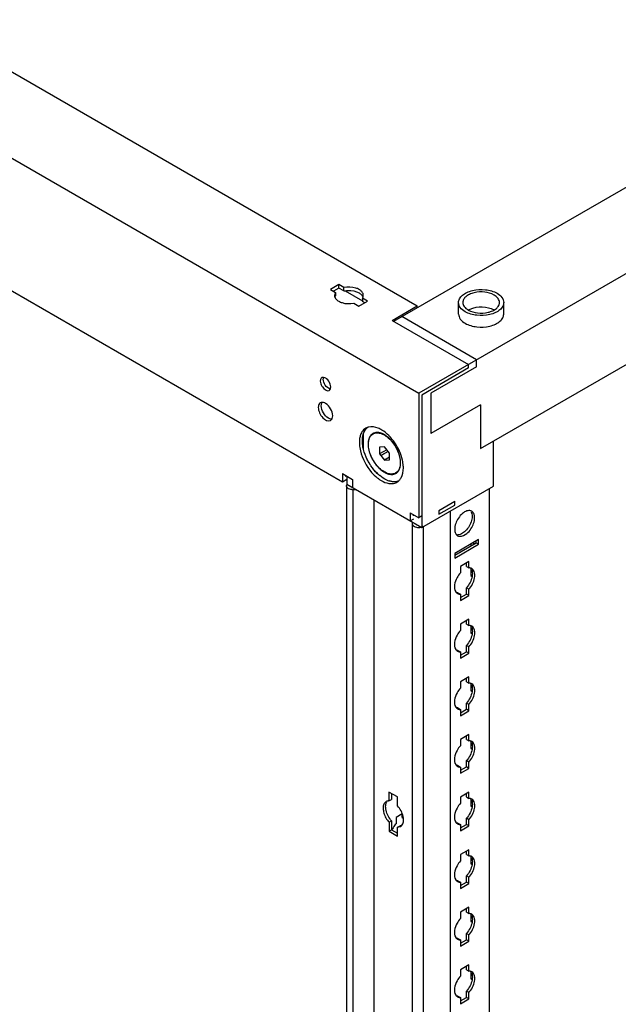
# Model space of a CAD drawing. Header units: millimetres. Extents: x 474 to 1323, y 193 to 2316.
# Tile 20 of 26: x 899 to 1111, y 1610 to 1959. Entities that reach past the tile are written whole.
import ezdxf

# ---------------------------------------------------------------- set-up
doc = ezdxf.new("R2010")
doc.units = ezdxf.units.MM
doc.header["$LTSCALE"] = 163.170487
doc.layers.get('0').update_dxf_attribs({"linetype": 'CONTINUOUS'})
doc.layers.add('INTFCLR_86634', color=7, linetype='CONTINUOUS')
doc.layers.add('INTFCLR_97805', color=7, linetype='CONTINUOUS')

msp = doc.modelspace()

# ---------------------------------------------------------------- linework, layer by layer
at = {"color": 7}
for p, q in [((474.44, 2152.8), (1040.13, 1826.2)), ((528.01, 2152.49), (1039.6, 1857.13)), ((475.51, 2105.23), (1013.09, 1794.87)), ((1031.29, 1851.72), (1278.78, 1994.6)), ((1322.97, 1989.5), (1040.13, 1826.2)), ((1062.05, 1806.61), (1301.05, 1944.59)), ((1011.84, 1864.7), (1008.8, 1862.95)), ((1011.84, 1863.48), (1009.86, 1862.33)), ((1011.84, 1863.48), (1011.84, 1864.7)), ((1013.63, 1863.67), (1011.84, 1864.7)), ((1013.63, 1862.45), (1011.84, 1863.48)), ((1013.63, 1862.45), (1013.63, 1863.67)), ((1008.8, 1862.95), (1010.59, 1861.91)), ((1010.59, 1861.91), (1010.28, 1860.9)), ((1010.59, 1861.91), (1010.59, 1860.69)), ((1014.1, 1862.46), (1020.17, 1858.95)), ((1020.17, 1859.89), (1020.17, 1858.67)), ((1021.96, 1858.86), (1020.17, 1859.89)), ((1017.13, 1858.14), (1018.92, 1857.11)), ((1018.92, 1857.11), (1021.96, 1858.86)), ((1020.9, 1858.25), (1020.17, 1858.67)), ((1030.76, 1852.02), (1039.6, 1857.13)), ((1039.6, 1856.52), (1039.6, 1857.13)), ((1054.23, 1854.27), (1054.23, 1858.35)), ((1070.23, 1854.27), (1070.23, 1858.35)), ((1060.64, 1838.04), (1034.12, 1853.35)), ((1030.76, 1852.02), (1057.81, 1836.41)), ((1057.81, 1835.19), (1041.19, 1825.59)), ((1060.64, 1835.59), (1044.38, 1826.2)), ((1057.81, 1835.19), (1057.81, 1836.41)), ((1060.64, 1835.59), (1060.64, 1838.04)), ((1040.13, 1826.2), (1040.13, 1782.11)), ((1041.19, 1825.59), (1041.19, 1778.64)), ((1044.38, 1826.2), (1044.38, 1811.91)), ((1062.05, 1822.12), (1044.38, 1811.91)), ((1062.05, 1822.12), (1062.05, 1806.61)), ((1020.56, 1806.27), (1020.56, 1811.99)), ((1024.29, 1812), (1023.93, 1811.8)), ((1027.93, 1807.24), (1026.16, 1807.08)), ((1029.71, 1805.03), (1027.93, 1807.24)), ((1066.65, 1793.34), (1066.65, 1809.26)), ((1026.16, 1807.08), (1026.16, 1804.71)), ((1028.76, 1806.21), (1026.16, 1804.71)), ((1026.16, 1804.71), (1027.93, 1802.51)), ((1029.71, 1802.66), (1029.71, 1805.03)), ((1029.71, 1803.53), (1027.93, 1802.51)), ((1027.93, 1802.51), (1029.71, 1802.66)), ((1013.09, 1797.73), (1013.09, 1794.87)), ((1013.09, 1797.73), (1016.62, 1795.69)), ((1014.15, 1797.12), (1014.15, 1796.71)), ((1014.5, 1796.91), (1014.15, 1796.71)), ((1014.68, 1796.81), (1014.68, 1793.95)), ((1032.29, 1798.15), (1031.93, 1797.94)), ((1013.09, 1794.87), (1014.68, 1795.79)), ((1014.55, 1793.34), (1014.55, 285.26)), ((1014.68, 1793.95), (1041.19, 1778.64)), ((1016.62, 1795.69), (1016.62, 1792.83)), ((1041.19, 1778.64), (1066.65, 1793.34)), ((1016.8, 1792.04), (1016.8, 283.96)), ((1017.99, 1792.04), (1016.8, 1792.04)), ((1065.23, 286.08), (1065.23, 1792.52)), ((1024.35, 283.96), (1024.35, 1788.37)), ((1052.86, 1787.83), (1047.2, 1784.56)), ((1047.2, 1783.34), (1052.86, 1786.6)), ((1052.68, 1787.93), (1052.86, 1787.83)), ((1052.86, 1786.6), (1052.86, 1787.83)), ((1037.13, 1783.85), (1037.13, 1780.99)), ((1037.13, 1783.85), (1040.13, 1782.11)), ((1038.19, 1783.24), (1038.19, 1782.83)), ((1047.2, 1784.56), (1047.2, 1783.34)), ((1051.34, 276.42), (1051.34, 1784.5)), ((1037.13, 1780.99), (1038.36, 1781.7)), ((1037.88, 271.79), (1037.88, 1780.55)), ((1041.19, 1782.72), (1040.13, 1782.11)), ((1041.72, 1778.95), (1041.72, 270.87)), ((1061.35, 1774.36), (1052.86, 1769.46)), ((1052.86, 1768.84), (1060.46, 1773.23)), ((1052.86, 1767.82), (1061.35, 1772.72)), ((1058.59, 1772.76), (1058.59, 1772.15)), ((1059.47, 1773.07), (1059.47, 1772.66)), ((1059.83, 1772.87), (1059.47, 1773.07)), ((1060.46, 1773.23), (1060.46, 1773.85)), ((1060.46, 1773.23), (1061.35, 1772.72)), ((1061.35, 1772.72), (1061.35, 1774.36)), ((1052.86, 1769.46), (1052.86, 1767.82)), ((1057.92, 1766.54), (1054.88, 1764.78)), ((1057.03, 1764.82), (1057.03, 1766.03)), ((1057.92, 1764.31), (1057.92, 1766.54)), ((1054.88, 1764.78), (1054.88, 1762.56)), ((1057.03, 1764.82), (1057.92, 1764.31)), ((1058.59, 1764.07), (1058.59, 1761.58)), ((1059.03, 1761.83), (1058.59, 1761.58)), ((1058.59, 1761.58), (1059.03, 1761.32)), ((1053.99, 1755.52), (1054.88, 1755)), ((1054.88, 1755), (1054.88, 1752.78)), ((1054.96, 1753.85), (1057.03, 1755.05)), ((1057.03, 1755.05), (1057.03, 1757.27)), ((1057.92, 1756.76), (1057.03, 1757.27)), ((1057.92, 1754.53), (1057.03, 1755.05)), ((1057.92, 1754.53), (1057.92, 1756.76)), ((1054.88, 1752.78), (1057.92, 1754.53)), ((1057.92, 1746.13), (1054.88, 1744.37)), ((1057.03, 1744.41), (1057.03, 1745.61)), ((1057.03, 1744.41), (1057.92, 1743.9)), ((1057.92, 1743.9), (1057.92, 1746.13)), ((1054.88, 1744.37), (1054.88, 1742.14)), ((1058.59, 1743.66), (1058.59, 1741.16)), ((1059.03, 1741.42), (1058.59, 1741.16)), ((1058.59, 1741.16), (1059.03, 1740.91)), ((1053.99, 1735.1), (1054.88, 1734.59)), ((1054.88, 1734.59), (1054.88, 1732.37)), ((1054.88, 1732.37), (1057.92, 1734.12)), ((1054.96, 1733.43), (1057.03, 1734.63)), ((1057.03, 1734.63), (1057.03, 1736.86)), ((1057.92, 1736.35), (1057.03, 1736.86)), ((1057.92, 1734.12), (1057.03, 1734.63)), ((1057.92, 1734.12), (1057.92, 1736.35)), ((1057.92, 1725.71), (1054.88, 1723.96)), ((1054.88, 1723.96), (1054.88, 1721.73)), ((1057.03, 1724), (1057.03, 1725.2)), ((1057.03, 1724), (1057.92, 1723.49)), ((1057.92, 1723.49), (1057.92, 1725.71)), ((1058.59, 1723.25), (1058.59, 1720.75)), ((1059.03, 1721.01), (1058.59, 1720.75)), ((1058.59, 1720.75), (1059.03, 1720.5)), ((1053.99, 1714.69), (1054.88, 1714.18)), ((1054.88, 1714.18), (1054.88, 1711.95)), ((1054.88, 1711.95), (1057.92, 1713.71)), ((1054.96, 1713.02), (1057.03, 1714.22)), ((1057.03, 1714.22), (1057.03, 1716.45)), ((1057.92, 1715.94), (1057.03, 1716.45)), ((1057.92, 1713.71), (1057.03, 1714.22)), ((1057.92, 1713.71), (1057.92, 1715.94)), ((1057.92, 1705.3), (1054.88, 1703.54)), ((1054.88, 1703.54), (1054.88, 1701.32)), ((1057.03, 1703.58), (1057.03, 1704.79)), ((1057.03, 1703.58), (1057.92, 1703.07)), ((1057.92, 1703.07), (1057.92, 1705.3)), ((1058.59, 1702.84), (1058.59, 1700.34)), ((1059.03, 1700.59), (1058.59, 1700.34)), ((1058.59, 1700.34), (1059.03, 1700.09)), ((1057.03, 1693.81), (1057.03, 1696.03)), ((1057.92, 1695.52), (1057.03, 1696.03)), ((1053.99, 1694.28), (1054.88, 1693.77)), ((1054.88, 1693.77), (1054.88, 1691.54)), ((1054.88, 1691.54), (1057.92, 1693.3)), ((1054.96, 1692.61), (1057.03, 1693.81)), ((1057.92, 1693.3), (1057.03, 1693.81)), ((1057.92, 1693.3), (1057.92, 1695.52)), ((1029.58, 1684.92), (1029.58, 1681.74)), ((1032.62, 1683.16), (1029.58, 1684.92)), ((1029.58, 1681.74), (1030.47, 1682.25)), ((1030.47, 1684.41), (1030.47, 1682.25)), ((1032.62, 1680), (1032.62, 1683.16)), ((1057.92, 1684.89), (1054.88, 1683.13)), ((1054.88, 1683.13), (1054.88, 1680.91)), ((1057.03, 1683.17), (1057.03, 1684.38)), ((1057.03, 1683.17), (1057.92, 1682.66)), ((1057.92, 1682.66), (1057.92, 1684.89)), ((1058.59, 1682.42), (1058.59, 1679.93)), ((1059.03, 1680.18), (1058.59, 1679.93)), ((1058.59, 1679.93), (1059.03, 1679.67)), ((1030.48, 1674.7), (1029.6, 1674.19)), ((1030.48, 1674.7), (1030.48, 1671.54)), ((1034.27, 1677.16), (1032.07, 1675.89)), ((1032.07, 1675.89), (1032.07, 1673.66)), ((1034.23, 1675.93), (1034.23, 1677.27)), ((1034.23, 1675.93), (1034.62, 1675.7)), ((1057.03, 1673.4), (1057.03, 1675.62)), ((1057.92, 1675.11), (1057.03, 1675.62)), ((1057.92, 1672.88), (1057.92, 1675.11)), ((1029.6, 1674.19), (1029.6, 1671.03)), ((1029.6, 1671.03), (1030.48, 1671.54)), ((1030.48, 1671.54), (1032.64, 1670.3)), ((1032.64, 1672.44), (1033.52, 1672.95)), ((1032.64, 1672.44), (1033.67, 1672.67)), ((1032.64, 1669.28), (1032.64, 1672.44)), ((1053.99, 1673.86), (1054.88, 1673.35)), ((1054.88, 1673.35), (1054.88, 1671.13)), ((1054.88, 1671.13), (1057.92, 1672.88)), ((1054.96, 1672.2), (1057.03, 1673.4)), ((1057.92, 1672.88), (1057.03, 1673.4)), ((1029.6, 1671.03), (1032.64, 1669.28)), ((1057.92, 1664.47), (1054.88, 1662.72)), ((1057.92, 1662.25), (1057.92, 1664.47)), ((1054.88, 1662.72), (1054.88, 1660.49)), ((1057.03, 1662.76), (1057.03, 1663.96)), ((1057.03, 1662.76), (1057.92, 1662.25)), ((1058.59, 1662.01), (1058.59, 1659.51)), ((1059.03, 1659.77), (1058.59, 1659.51)), ((1058.59, 1659.51), (1059.03, 1659.26)), ((1057.03, 1652.98), (1057.03, 1655.21)), ((1057.92, 1654.7), (1057.03, 1655.21)), ((1057.92, 1652.47), (1057.92, 1654.7)), ((1053.99, 1653.45), (1054.88, 1652.94)), ((1054.88, 1652.94), (1054.88, 1650.72)), ((1054.88, 1650.72), (1057.92, 1652.47)), ((1054.96, 1651.78), (1057.03, 1652.98)), ((1057.92, 1652.47), (1057.03, 1652.98)), ((1057.92, 1644.06), (1054.88, 1642.31)), ((1057.03, 1642.35), (1057.03, 1643.55)), ((1057.92, 1641.84), (1057.92, 1644.06)), ((1054.88, 1642.31), (1054.88, 1640.08)), ((1057.03, 1642.35), (1057.92, 1641.84)), ((1058.59, 1641.6), (1058.59, 1639.1)), ((1059.03, 1639.36), (1058.59, 1639.1)), ((1058.59, 1639.1), (1059.03, 1638.85)), ((1053.99, 1633.04), (1054.88, 1632.53)), ((1057.03, 1632.57), (1057.03, 1634.8)), ((1057.92, 1634.28), (1057.03, 1634.8)), ((1057.92, 1632.06), (1057.92, 1634.28)), ((1054.88, 1632.53), (1054.88, 1630.3)), ((1054.88, 1630.3), (1057.92, 1632.06)), ((1054.96, 1631.37), (1057.03, 1632.57)), ((1057.92, 1632.06), (1057.03, 1632.57)), ((1057.92, 1623.65), (1054.88, 1621.89)), ((1057.03, 1621.93), (1057.03, 1623.14)), ((1057.92, 1621.42), (1057.92, 1623.65)), ((1054.88, 1621.89), (1054.88, 1619.67)), ((1057.03, 1621.93), (1057.92, 1621.42)), ((1058.59, 1621.19), (1058.59, 1618.69)), ((1059.03, 1618.94), (1058.59, 1618.69)), ((1058.59, 1618.69), (1059.03, 1618.44)), ((1053.99, 1612.63), (1054.88, 1612.12)), ((1054.88, 1612.12), (1054.88, 1609.89)), ((1054.96, 1610.96), (1057.03, 1612.16)), ((1057.03, 1612.16), (1057.03, 1614.38)), ((1057.92, 1613.87), (1057.03, 1614.38)), ((1057.92, 1611.65), (1057.03, 1612.16)), ((1057.92, 1611.65), (1057.92, 1613.87)), ((1054.88, 1609.89), (1057.92, 1611.65))]:
    msp.add_line(p, q, dxfattribs=at)
for centre, radius, start, end in [((1063.78, 1850.42), 6.1, 60.0013, 60.509), ((1023.27, 1810.42), 3.89, 104.4365, 108.1423), ((1023.21, 1810.61), 3.7, 110.8594, 120.003), ((1024.42, 1811.04), 3.9, 131.7429, 136.8165), ((1023.24, 1810.52), 3.79, 108.1486, 110.8599), ((1025.22, 1809.58), 2.71, 119.0827, 120.9095), ((1025.23, 1809.55), 2.74, 111.3435, 119.0613), ((1029.87, 1808.2), 7.69, 180.0007, 180.4835), ((1038.81, 1811.14), 18.92, 210.4148, 214.3536), ((1038.83, 1811.16), 18.93, 210.4234, 214.3505), ((1030.65, 1800.17), 2.71, 299.0826, 300.9096), ((1030.63, 1800.2), 2.74, 300.9313, 308.7263), ((1024.29, 1799.76), 10.38, 0.0014, 0.6934), ((1033.22, 1806.03), 12.51, 231.3363, 236.0324), ((1032.6, 1805.12), 11.41, 236.0779, 237.8723), ((1030.53, 1797.92), 3.72, 300.0401, 307.6869), ((1031.54, 1798.71), 3.89, 284.4613, 288.3958), ((1030.44, 1798.04), 3.86, 307.7246, 316.2358), ((1016.8, 1795.88), 3.84, 263.919, 269.9825), ((1058.06, 1782.94), 1.68, 60.0136, 73.1942), ((1054.7, 1756.73), 1.71, 226.6668, 240.1461), ((1054.7, 1736.32), 1.71, 226.6668, 240.1461), ((1054.7, 1715.9), 1.71, 226.6668, 240.1461), ((1054.7, 1695.49), 1.71, 226.6668, 240.1461), ((1038.65, 1667.84), 8.78, 143.6575, 156.1531), ((1038.13, 1668.24), 8.13, 138.1551, 143.7415), ((1054.7, 1675.08), 1.71, 226.6668, 240.1461), ((1054.7, 1654.66), 1.71, 226.6668, 240.1461), ((1054.7, 1634.25), 1.71, 226.6668, 240.1461), ((1054.7, 1613.84), 1.71, 226.6668, 240.1461)]:
    msp.add_arc(centre, radius, start, end, dxfattribs=at)
for points, knots in [([(1018.99, 1862.99), (1018.63, 1863.2), (1016.94, 1863.9), (1015.01, 1863.96), (1013.63, 1863.67)], [0, 0, 0, 0, 0.230265, 1, 1, 1, 1]), ([(1054.23, 1858.35), (1054.23, 1858.81), (1054.51, 1859.81), (1055.6, 1861.05), (1057.2, 1862.03), (1059.95, 1862.94), (1063.69, 1863.13), (1066.65, 1862.33), (1067.89, 1861.62)], [0, 0, 0, 0, 0.087142, 0.186854, 0.304529, 0.438666, 0.730122, 1, 1, 1, 1]), ([(1010.53, 1860), (1010.59, 1859.88), (1010.92, 1859.41), (1011.39, 1859.04), (1011.78, 1858.82)], [0, 0, 0, 0, 0.22648, 1, 1, 1, 1]), ([(1013.63, 1862.45), (1014.1, 1862.54), (1015.9, 1862.76), (1017.82, 1862.43), (1018.99, 1861.76)], [0, 0, 0, 0, 0.260587, 1, 1, 1, 1]), ([(1018.99, 1861.76), (1019.15, 1861.67), (1019.71, 1861.3), (1020.19, 1860.77), (1020.36, 1860.32)], [0, 0, 0, 0, 0.282319, 1, 1, 1, 1]), ([(1020.48, 1860.9), (1020.48, 1861.31), (1020.26, 1861.88), (1019.89, 1862.29), (1019.77, 1862.4)], [0, 0, 0, 0, 0.72309, 1, 1, 1, 1]), ([(1066.83, 1861.01), (1065.82, 1861.59), (1063.42, 1862.24), (1060.38, 1862.08), (1058.15, 1861.34), (1056.84, 1860.54), (1055.96, 1859.54), (1055.73, 1858.73), (1055.73, 1858.35)], [0, 0, 0, 0, 0.269871, 0.561315, 0.69546, 0.813138, 0.912853, 1, 1, 1, 1]), ([(1068.73, 1858.35), (1068.73, 1858.86), (1068.29, 1859.99), (1067.36, 1860.7), (1066.83, 1861.01)], [0, 0, 0, 0, 0.449187, 1, 1, 1, 1]), ([(1067.89, 1861.62), (1068.55, 1861.24), (1069.68, 1860.37), (1070.23, 1858.98), (1070.23, 1858.35)], [0, 0, 0, 0, 0.550792, 1, 1, 1, 1]), ([(1011.78, 1858.82), (1012.14, 1858.61), (1013.83, 1857.91), (1015.76, 1857.85), (1017.13, 1858.14)], [0, 0, 0, 0, 0.230265, 1, 1, 1, 1]), ([(1056.57, 1855.09), (1055.91, 1855.47), (1054.77, 1856.34), (1054.23, 1857.73), (1054.23, 1858.35)], [0, 0, 0, 0, 0.550792, 1, 1, 1, 1]), ([(1055.73, 1858.35), (1055.73, 1857.85), (1056.17, 1856.72), (1057.1, 1856.01), (1057.63, 1855.7)], [0, 0, 0, 0, 0.449187, 1, 1, 1, 1]), ([(1070.23, 1858.35), (1070.23, 1857.89), (1069.95, 1856.89), (1068.86, 1855.66), (1067.26, 1854.68), (1064.51, 1853.76), (1060.77, 1853.57), (1057.81, 1854.37), (1056.57, 1855.09)], [0, 0, 0, 0, 0.087142, 0.186854, 0.304529, 0.438666, 0.730122, 1, 1, 1, 1]), ([(1057.63, 1855.7), (1058.64, 1855.12), (1061.04, 1854.47), (1064.08, 1854.62), (1066.31, 1855.37), (1067.62, 1856.16), (1068.5, 1857.17), (1068.73, 1857.98), (1068.73, 1858.35)], [0, 0, 0, 0, 0.269871, 0.561315, 0.69546, 0.813138, 0.912853, 1, 1, 1, 1]), ([(1058.31, 1856.04), (1059.65, 1856.63), (1062.6, 1857.06), (1065.54, 1856.43), (1066.78, 1855.73)], [0, 0, 0, 0, 0.50756, 1, 1, 1, 1]), ([(1054.23, 1854.27), (1054.23, 1853.65), (1054.77, 1852.26), (1055.91, 1851.39), (1056.57, 1851)], [0, 0, 0, 0, 0.449214, 1, 1, 1, 1]), ([(1056.57, 1851), (1057.81, 1850.29), (1060.77, 1849.49), (1064.51, 1849.68), (1067.26, 1850.59), (1068.86, 1851.57), (1069.95, 1852.81), (1070.23, 1853.81), (1070.23, 1854.27)], [0, 0, 0, 0, 0.26987, 0.56132, 0.695461, 0.813138, 0.912853, 1, 1, 1, 1]), ([(1005.78, 1831.74), (1005.69, 1831.69), (1005.34, 1831.4), (1005.24, 1830.9), (1005.24, 1830.55)], [0, 0, 0, 0, 0.22087, 1, 1, 1, 1]), ([(1007.49, 1831.32), (1007.4, 1831.39), (1007.08, 1831.63), (1006.7, 1831.81), (1006.41, 1831.85)], [0, 0, 0, 0, 0.280015, 1, 1, 1, 1]), ([(1005.42, 1829.52), (1005.55, 1829.13), (1006.06, 1828.03), (1007.6, 1826.79), (1008.37, 1827.24)], [0, 0, 0, 0, 0.313182, 1, 1, 1, 1]), ([(1008.79, 1827.74), (1008.71, 1827.75), (1008.32, 1827.84), (1007.97, 1828.06), (1007.73, 1828.26)], [0, 0, 0, 0, 0.22207, 1, 1, 1, 1]), ([(1008.81, 1827.78), (1008.82, 1827.8), (1008.84, 1827.86), (1008.85, 1827.92), (1008.86, 1827.95)], [0, 0, 0, 0, 0.492876, 1, 1, 1, 1]), ([(1004.77, 1822.26), (1004.64, 1822.02), (1004.55, 1821.64), (1004.53, 1821.26), (1004.53, 1821.16)], [0, 0, 0, 0, 0.726892, 1, 1, 1, 1]), ([(1004.53, 1821.16), (1004.53, 1820.52), (1004.91, 1819.17), (1006.04, 1817.27), (1008.03, 1816.08), (1008.87, 1816.57)], [0, 0, 0, 0, 0.277648, 0.577366, 1, 1, 1, 1]), ([(1008.15, 1817.36), (1007.39, 1817.79), (1006.19, 1819.17), (1005.59, 1820.9), (1005.59, 1821.77)], [0, 0, 0, 0, 0.499703, 1, 1, 1, 1]), ([(1007.08, 1822.63), (1006.99, 1822.68), (1006.63, 1822.87), (1006.23, 1822.98), (1005.94, 1822.98)], [0, 0, 0, 0, 0.276172, 1, 1, 1, 1]), ([(1009.62, 1818.22), (1009.62, 1819.09), (1009.03, 1820.81), (1007.84, 1822.19), (1007.08, 1822.63)], [0, 0, 0, 0, 0.499767, 1, 1, 1, 1]), ([(1009.27, 1817.02), (1009.18, 1817.02), (1008.78, 1817.05), (1008.41, 1817.21), (1008.15, 1817.36)], [0, 0, 0, 0, 0.227157, 1, 1, 1, 1]), ([(1027.03, 1813.17), (1026.63, 1813.42), (1025.19, 1814.16), (1023.43, 1814.49), (1022.3, 1814.2)], [0, 0, 0, 0, 0.287452, 1, 1, 1, 1]), ([(1019.4, 1811.13), (1019.34, 1810.95), (1019.15, 1810.18), (1019.07, 1809.37), (1019.07, 1808.76)], [0, 0, 0, 0, 0.235669, 1, 1, 1, 1]), ([(1020.14, 1809.38), (1020.14, 1809.61), (1020.17, 1810.51), (1020.33, 1811.4), (1020.54, 1812.02)], [0, 0, 0, 0, 0.26699, 1, 1, 1, 1]), ([(1020.54, 1812.02), (1020.6, 1812.19), (1020.86, 1812.82), (1021.24, 1813.4), (1021.58, 1813.77)], [0, 0, 0, 0, 0.264963, 1, 1, 1, 1]), ([(1020.56, 1811.99), (1020.62, 1812.15), (1020.87, 1812.78), (1021.24, 1813.35), (1021.57, 1813.71)], [0, 0, 0, 0, 0.264541, 1, 1, 1, 1]), ([(1023.83, 1811.9), (1023.56, 1811.74), (1023.07, 1811.32), (1022.55, 1810.45), (1022.24, 1809.38), (1022.18, 1808.6), (1022.18, 1808.2)], [0, 0, 0, 0, 0.217749, 0.451173, 0.710506, 1, 1, 1, 1]), ([(1022.28, 1808.14), (1022.28, 1808.54), (1022.34, 1809.31), (1022.65, 1810.37), (1023.18, 1811.23), (1023.67, 1811.65), (1023.93, 1811.8)], [0, 0, 0, 0, 0.2898, 0.549051, 0.78223, 1, 1, 1, 1]), ([(1023.93, 1811.8), (1024.33, 1812.03), (1025.34, 1812.29), (1026.95, 1811.97), (1028.61, 1811.06), (1030.19, 1809.66), (1031.59, 1807.87), (1032.69, 1805.84), (1033.4, 1803.73), (1033.59, 1802.29), (1033.59, 1801.61)], [0, 0, 0, 0, 0.086936, 0.186408, 0.3038, 0.437614, 0.582116, 0.729429, 0.871172, 1, 1, 1, 1]), ([(1033.69, 1801.55), (1033.69, 1802.22), (1033.51, 1803.62), (1032.83, 1805.69), (1031.79, 1807.7), (1030.45, 1809.5), (1028.92, 1810.94), (1027.3, 1811.93), (1025.71, 1812.39), (1024.67, 1812.27), (1024.24, 1812.1)], [0, 0, 0, 0, 0.126962, 0.266435, 0.411784, 0.555351, 0.689771, 0.809337, 0.911681, 1, 1, 1, 1]), ([(1034.36, 1802.49), (1033.86, 1804.69), (1031.99, 1808.78), (1028.86, 1812.07), (1027.03, 1813.17)], [0, 0, 0, 0, 0.514013, 1, 1, 1, 1]), ([(1019.07, 1808.76), (1019.07, 1808.53), (1019.11, 1807.54), (1019.27, 1806.56), (1019.44, 1805.83)], [0, 0, 0, 0, 0.237534, 1, 1, 1, 1]), ([(1020.53, 1806.3), (1020.47, 1806.57), (1020.25, 1807.58), (1020.14, 1808.61), (1020.14, 1809.38)], [0, 0, 0, 0, 0.262364, 1, 1, 1, 1]), ([(1022.18, 1808.13), (1022.18, 1807.44), (1022.39, 1805.98), (1023.12, 1803.85), (1024.23, 1801.8), (1025.64, 1800), (1027.24, 1798.58), (1028.91, 1797.67), (1030.54, 1797.33), (1031.56, 1797.57), (1031.97, 1797.8)], [0, 0, 0, 0, 0.129108, 0.270849, 0.417973, 0.56224, 0.69591, 0.813339, 0.912988, 1, 1, 1, 1]), ([(1031.93, 1797.94), (1031.54, 1797.71), (1030.53, 1797.46), (1028.92, 1797.78), (1027.26, 1798.68), (1025.68, 1800.08), (1024.28, 1801.87), (1023.18, 1803.91), (1022.47, 1806.02), (1022.28, 1807.45), (1022.28, 1808.14)], [0, 0, 0, 0, 0.086936, 0.186408, 0.3038, 0.437614, 0.582116, 0.729429, 0.871172, 1, 1, 1, 1]), ([(1019.44, 1805.83), (1020.1, 1803.03), (1021.97, 1799.5), (1024.69, 1796.83), (1025.41, 1796.26)], [0, 0, 0, 0, 0.758327, 1, 1, 1, 1]), ([(1022.49, 1801.56), (1022.27, 1801.94), (1021.45, 1803.45), (1020.84, 1805.07), (1020.53, 1806.3)], [0, 0, 0, 0, 0.255904, 1, 1, 1, 1]), ([(1022.51, 1801.57), (1022.29, 1801.95), (1021.48, 1803.44), (1020.87, 1805.05), (1020.56, 1806.27)], [0, 0, 0, 0, 0.255817, 1, 1, 1, 1]), ([(1026.29, 1797.02), (1026, 1797.25), (1024.85, 1798.29), (1023.85, 1799.49), (1023.19, 1800.47)], [0, 0, 0, 0, 0.239707, 1, 1, 1, 1]), ([(1026.24, 1797.09), (1025.96, 1797.32), (1024.83, 1798.34), (1023.85, 1799.52), (1023.2, 1800.48)], [0, 0, 0, 0, 0.23993, 1, 1, 1, 1]), ([(1033.59, 1801.61), (1033.59, 1801.2), (1033.53, 1800.43), (1033.22, 1799.37), (1032.69, 1798.51), (1032.2, 1798.1), (1031.93, 1797.94)], [0, 0, 0, 0, 0.2898, 0.549051, 0.78223, 1, 1, 1, 1]), ([(1032.35, 1798.06), (1032.57, 1798.23), (1032.97, 1798.67), (1033.56, 1799.82), (1033.69, 1800.85), (1033.69, 1801.55)], [0, 0, 0, 0, 0.218821, 0.454878, 1, 1, 1, 1]), ([(1034.67, 1799.88), (1034.67, 1800.09), (1034.63, 1800.97), (1034.5, 1801.84), (1034.36, 1802.49)], [0, 0, 0, 0, 0.238897, 1, 1, 1, 1]), ([(1029.67, 1795.09), (1029.39, 1795.18), (1028.17, 1795.65), (1027.06, 1796.38), (1026.29, 1797.02)], [0, 0, 0, 0, 0.229777, 1, 1, 1, 1]), ([(1033.23, 1795.37), (1033.47, 1795.62), (1034.4, 1796.89), (1034.67, 1798.54), (1034.67, 1799.76)], [0, 0, 0, 0, 0.221715, 1, 1, 1, 1]), ([(1014.55, 1793.34), (1014.55, 1793.4), (1014.56, 1793.52), (1014.6, 1793.63), (1014.63, 1793.68)], [0, 0, 0, 0, 0.491339, 1, 1, 1, 1]), ([(1016.39, 1792.06), (1016.14, 1792.09), (1015.41, 1792.21), (1014.55, 1792.81), (1014.55, 1793.34)], [0, 0, 0, 0, 0.321026, 1, 1, 1, 1]), ([(1014.63, 1793.68), (1014.64, 1793.71), (1014.67, 1793.77), (1014.71, 1793.82), (1014.72, 1793.84)], [0, 0, 0, 0, 0.491343, 1, 1, 1, 1]), ([(1026.53, 1795.46), (1026.84, 1795.27), (1027.98, 1794.62), (1029.29, 1794.22), (1030.24, 1794.19)], [0, 0, 0, 0, 0.277244, 1, 1, 1, 1]), ([(1032.04, 1794.87), (1031.85, 1794.85), (1031.04, 1794.79), (1030.22, 1794.94), (1029.63, 1795.13)], [0, 0, 0, 0, 0.234401, 1, 1, 1, 1]), ([(1032.51, 1794.94), (1032.29, 1794.88), (1031.35, 1794.72), (1030.37, 1794.87), (1029.67, 1795.09)], [0, 0, 0, 0, 0.232921, 1, 1, 1, 1]), ([(1030.24, 1794.19), (1030.43, 1794.19), (1031.18, 1794.21), (1031.92, 1794.43), (1032.39, 1794.71)], [0, 0, 0, 0, 0.262466, 1, 1, 1, 1]), ([(1039.78, 1778.58), (1039.52, 1778.61), (1038.78, 1778.73), (1037.88, 1779.33), (1037.88, 1779.87)], [0, 0, 0, 0, 0.320577, 1, 1, 1, 1]), ([(1053.22, 1776.44), (1053.25, 1776.4), (1053.3, 1776.31), (1053.36, 1776.22), (1053.39, 1776.18)], [0, 0, 0, 0, 0.505962, 1, 1, 1, 1]), ([(1056.31, 1777.07), (1056.11, 1776.9), (1055.4, 1776.36), (1054.5, 1776), (1053.86, 1776.02)], [0, 0, 0, 0, 0.288047, 1, 1, 1, 1]), ([(1053.9, 1775.74), (1054.11, 1775.62), (1055.27, 1775.27), (1056.46, 1775.94), (1057.17, 1776.53)], [0, 0, 0, 0, 0.209965, 1, 1, 1, 1]), ([(1054.88, 1762.56), (1054.42, 1762.05), (1053.11, 1760.16), (1052.32, 1757.28), (1053.22, 1755.86)], [0, 0, 0, 0, 0.288497, 1, 1, 1, 1]), ([(1058.33, 1764.29), (1058.26, 1764.3), (1058.12, 1764.31), (1057.99, 1764.32), (1057.92, 1764.31)], [0, 0, 0, 0, 0.493256, 1, 1, 1, 1]), ([(1053.22, 1755.86), (1053.26, 1755.79), (1053.36, 1755.66), (1053.47, 1755.54), (1053.52, 1755.48)], [0, 0, 0, 0, 0.507362, 1, 1, 1, 1]), ([(1053.99, 1755.52), (1053.92, 1755.51), (1053.78, 1755.51), (1053.65, 1755.53), (1053.58, 1755.54)], [0, 0, 0, 0, 0.506746, 1, 1, 1, 1]), ([(1054.39, 1755.04), (1054.46, 1755.03), (1054.63, 1755), (1054.79, 1755), (1054.88, 1755)], [0, 0, 0, 0, 0.492174, 1, 1, 1, 1]), ([(1054.88, 1742.14), (1054.42, 1741.64), (1053.11, 1739.75), (1052.32, 1736.87), (1053.22, 1735.44)], [0, 0, 0, 0, 0.288497, 1, 1, 1, 1]), ([(1058.33, 1743.88), (1058.26, 1743.89), (1058.12, 1743.9), (1057.99, 1743.9), (1057.92, 1743.9)], [0, 0, 0, 0, 0.493256, 1, 1, 1, 1]), ([(1053.22, 1735.44), (1053.26, 1735.38), (1053.36, 1735.24), (1053.47, 1735.12), (1053.52, 1735.07)], [0, 0, 0, 0, 0.507362, 1, 1, 1, 1]), ([(1053.99, 1735.1), (1053.92, 1735.1), (1053.78, 1735.1), (1053.65, 1735.11), (1053.58, 1735.13)], [0, 0, 0, 0, 0.506746, 1, 1, 1, 1]), ([(1054.39, 1734.63), (1054.46, 1734.61), (1054.63, 1734.59), (1054.79, 1734.59), (1054.88, 1734.59)], [0, 0, 0, 0, 0.492174, 1, 1, 1, 1]), ([(1058.33, 1723.46), (1058.26, 1723.47), (1058.12, 1723.49), (1057.99, 1723.49), (1057.92, 1723.49)], [0, 0, 0, 0, 0.493256, 1, 1, 1, 1]), ([(1054.88, 1721.73), (1054.42, 1721.22), (1053.11, 1719.34), (1052.32, 1716.45), (1053.22, 1715.03)], [0, 0, 0, 0, 0.288497, 1, 1, 1, 1]), ([(1053.22, 1715.03), (1053.26, 1714.96), (1053.36, 1714.83), (1053.47, 1714.71), (1053.52, 1714.66)], [0, 0, 0, 0, 0.507362, 1, 1, 1, 1]), ([(1053.99, 1714.69), (1053.92, 1714.69), (1053.78, 1714.69), (1053.65, 1714.7), (1053.58, 1714.71)], [0, 0, 0, 0, 0.506746, 1, 1, 1, 1]), ([(1054.39, 1714.22), (1054.46, 1714.2), (1054.63, 1714.18), (1054.79, 1714.18), (1054.88, 1714.18)], [0, 0, 0, 0, 0.492174, 1, 1, 1, 1]), ([(1058.33, 1703.05), (1058.26, 1703.06), (1058.12, 1703.08), (1057.99, 1703.08), (1057.92, 1703.07)], [0, 0, 0, 0, 0.493256, 1, 1, 1, 1]), ([(1054.88, 1701.32), (1054.42, 1700.81), (1053.11, 1698.93), (1052.32, 1696.04), (1053.22, 1694.62)], [0, 0, 0, 0, 0.288497, 1, 1, 1, 1]), ([(1053.22, 1694.62), (1053.26, 1694.55), (1053.36, 1694.42), (1053.47, 1694.3), (1053.52, 1694.24)], [0, 0, 0, 0, 0.507362, 1, 1, 1, 1]), ([(1053.99, 1694.28), (1053.92, 1694.27), (1053.78, 1694.28), (1053.65, 1694.29), (1053.58, 1694.3)], [0, 0, 0, 0, 0.506746, 1, 1, 1, 1]), ([(1054.39, 1693.8), (1054.46, 1693.79), (1054.63, 1693.77), (1054.79, 1693.76), (1054.88, 1693.77)], [0, 0, 0, 0, 0.492174, 1, 1, 1, 1]), ([(1029.58, 1681.74), (1029.5, 1681.75), (1029.34, 1681.74), (1029.18, 1681.72), (1029.1, 1681.71)], [0, 0, 0, 0, 0.507814, 1, 1, 1, 1]), ([(1058.33, 1682.64), (1058.26, 1682.65), (1058.12, 1682.66), (1057.99, 1682.66), (1057.92, 1682.66)], [0, 0, 0, 0, 0.493256, 1, 1, 1, 1]), ([(1030.48, 1674.7), (1029.54, 1675.75), (1028.63, 1677.45), (1028.39, 1679.26), (1028.39, 1679.68)], [0, 0, 0, 0, 0.76984, 1, 1, 1, 1]), ([(1034.72, 1675.01), (1034.72, 1675.43), (1034.48, 1677.25), (1033.57, 1678.96), (1032.62, 1680)], [0, 0, 0, 0, 0.230215, 1, 1, 1, 1]), ([(1054.88, 1680.91), (1054.42, 1680.4), (1053.11, 1678.51), (1052.32, 1675.63), (1053.22, 1674.21)], [0, 0, 0, 0, 0.288497, 1, 1, 1, 1]), ([(1034.02, 1672.99), (1033.94, 1672.97), (1033.77, 1672.95), (1033.61, 1672.94), (1033.52, 1672.95)], [0, 0, 0, 0, 0.491847, 1, 1, 1, 1]), ([(1033.67, 1672.67), (1033.74, 1672.71), (1033.87, 1672.8), (1033.99, 1672.91), (1034.05, 1672.97)], [0, 0, 0, 0, 0.496942, 1, 1, 1, 1]), ([(1053.22, 1674.21), (1053.26, 1674.14), (1053.36, 1674.01), (1053.47, 1673.89), (1053.52, 1673.83)], [0, 0, 0, 0, 0.507362, 1, 1, 1, 1]), ([(1053.99, 1673.86), (1053.92, 1673.86), (1053.78, 1673.86), (1053.65, 1673.88), (1053.58, 1673.89)], [0, 0, 0, 0, 0.506746, 1, 1, 1, 1]), ([(1054.39, 1673.39), (1054.46, 1673.38), (1054.63, 1673.35), (1054.79, 1673.35), (1054.88, 1673.35)], [0, 0, 0, 0, 0.492174, 1, 1, 1, 1]), ([(1058.33, 1662.23), (1058.26, 1662.24), (1058.12, 1662.25), (1057.99, 1662.25), (1057.92, 1662.25)], [0, 0, 0, 0, 0.493256, 1, 1, 1, 1]), ([(1054.88, 1660.49), (1054.42, 1659.99), (1053.11, 1658.1), (1052.32, 1655.22), (1053.22, 1653.79)], [0, 0, 0, 0, 0.288497, 1, 1, 1, 1]), ([(1053.22, 1653.79), (1053.26, 1653.72), (1053.36, 1653.59), (1053.47, 1653.47), (1053.52, 1653.42)], [0, 0, 0, 0, 0.507362, 1, 1, 1, 1]), ([(1053.99, 1653.45), (1053.92, 1653.45), (1053.78, 1653.45), (1053.65, 1653.46), (1053.58, 1653.48)], [0, 0, 0, 0, 0.506746, 1, 1, 1, 1]), ([(1054.39, 1652.98), (1054.46, 1652.96), (1054.63, 1652.94), (1054.79, 1652.94), (1054.88, 1652.94)], [0, 0, 0, 0, 0.492174, 1, 1, 1, 1]), ([(1054.88, 1640.08), (1054.42, 1639.57), (1053.11, 1637.69), (1052.32, 1634.8), (1053.22, 1633.38)], [0, 0, 0, 0, 0.288497, 1, 1, 1, 1]), ([(1058.33, 1641.81), (1058.26, 1641.82), (1058.12, 1641.84), (1057.99, 1641.84), (1057.92, 1641.84)], [0, 0, 0, 0, 0.493256, 1, 1, 1, 1]), ([(1053.22, 1633.38), (1053.26, 1633.31), (1053.36, 1633.18), (1053.47, 1633.06), (1053.52, 1633.01)], [0, 0, 0, 0, 0.507362, 1, 1, 1, 1]), ([(1053.99, 1633.04), (1053.92, 1633.04), (1053.78, 1633.04), (1053.65, 1633.05), (1053.58, 1633.06)], [0, 0, 0, 0, 0.506746, 1, 1, 1, 1]), ([(1054.39, 1632.57), (1054.46, 1632.55), (1054.63, 1632.53), (1054.79, 1632.53), (1054.88, 1632.53)], [0, 0, 0, 0, 0.492174, 1, 1, 1, 1]), ([(1054.88, 1619.67), (1054.42, 1619.16), (1053.11, 1617.28), (1052.32, 1614.39), (1053.22, 1612.97)], [0, 0, 0, 0, 0.288497, 1, 1, 1, 1]), ([(1058.33, 1621.4), (1058.26, 1621.41), (1058.12, 1621.43), (1057.99, 1621.43), (1057.92, 1621.42)], [0, 0, 0, 0, 0.493256, 1, 1, 1, 1]), ([(1053.22, 1612.97), (1053.26, 1612.9), (1053.36, 1612.77), (1053.47, 1612.65), (1053.52, 1612.59)], [0, 0, 0, 0, 0.507362, 1, 1, 1, 1]), ([(1053.99, 1612.63), (1053.92, 1612.62), (1053.78, 1612.63), (1053.65, 1612.64), (1053.58, 1612.65)], [0, 0, 0, 0, 0.506746, 1, 1, 1, 1]), ([(1054.39, 1612.15), (1054.46, 1612.14), (1054.63, 1612.12), (1054.79, 1612.11), (1054.88, 1612.12)], [0, 0, 0, 0, 0.492174, 1, 1, 1, 1])]:
    msp.add_open_spline(points, degree=3, knots=knots, dxfattribs=at)
for points in [[(1010.28, 1860.9), (1010.28, 1860.69), (1010.33, 1860.47), (1010.4, 1860.27)], [(1010.37, 1860.23), (1010.43, 1860.39), (1010.5, 1860.55), (1010.59, 1860.69)], [(1010.4, 1860.27), (1010.44, 1860.18), (1010.48, 1860.09), (1010.53, 1860)], [(1019.77, 1862.4), (1019.54, 1862.63), (1019.27, 1862.82), (1018.99, 1862.99)], [(1020.17, 1859.89), (1020.26, 1860.04), (1020.34, 1860.19), (1020.39, 1860.35)], [(1020.39, 1860.35), (1020.45, 1860.53), (1020.48, 1860.72), (1020.48, 1860.9)], [(1057.64, 1855.7), (1057.86, 1855.83), (1058.08, 1855.94), (1058.31, 1856.04)], [(1006.41, 1831.85), (1006.2, 1831.88), (1005.96, 1831.85), (1005.78, 1831.74)], [(1006.3, 1831.16), (1006.3, 1831.38), (1006.33, 1831.61), (1006.4, 1831.81)], [(1005.24, 1830.55), (1005.24, 1830.2), (1005.31, 1829.85), (1005.42, 1829.52)], [(1006.48, 1830.13), (1006.37, 1830.46), (1006.3, 1830.81), (1006.3, 1831.16)], [(1007.73, 1828.26), (1007.16, 1828.74), (1006.72, 1829.42), (1006.48, 1830.13)], [(1008.73, 1829.46), (1008.49, 1830.16), (1008.06, 1830.84), (1007.49, 1831.32)], [(1008.91, 1828.43), (1008.91, 1828.78), (1008.84, 1829.13), (1008.73, 1829.46)], [(1008.86, 1827.95), (1008.9, 1828.11), (1008.91, 1828.27), (1008.91, 1828.43)], [(1008.37, 1827.24), (1008.57, 1827.35), (1008.73, 1827.56), (1008.81, 1827.78)], [(1005.28, 1822.81), (1005.06, 1822.68), (1004.88, 1822.48), (1004.77, 1822.26)], [(1005.94, 1822.98), (1005.71, 1822.98), (1005.47, 1822.92), (1005.28, 1822.81)], [(1005.59, 1821.77), (1005.59, 1822.08), (1005.63, 1822.4), (1005.75, 1822.69)], [(1005.75, 1822.69), (1005.78, 1822.77), (1005.81, 1822.85), (1005.86, 1822.93)], [(1009.47, 1817.3), (1009.58, 1817.59), (1009.62, 1817.91), (1009.62, 1818.22)], [(1008.87, 1816.57), (1009.07, 1816.69), (1009.24, 1816.87), (1009.35, 1817.06)], [(1009.35, 1817.06), (1009.4, 1817.14), (1009.43, 1817.22), (1009.47, 1817.3)], [(1020, 1812.49), (1019.74, 1812.07), (1019.54, 1811.61), (1019.4, 1811.13)], [(1021.36, 1813.81), (1020.81, 1813.5), (1020.34, 1813.02), (1020, 1812.49)], [(1032.69, 1795.02), (1032.48, 1794.95), (1032.26, 1794.9), (1032.04, 1794.87)], [(1055.62, 1783.61), (1054.53, 1782.69), (1053.69, 1781.4), (1053.23, 1780.05)], [(1057.2, 1784.51), (1056.62, 1784.33), (1056.09, 1784), (1055.62, 1783.61)], [(1058.54, 1784.55), (1058.11, 1784.68), (1057.62, 1784.64), (1057.2, 1784.51)], [(1058.68, 1784.22), (1058.95, 1783.74), (1059.05, 1783.17), (1059.05, 1782.62)], [(1059.57, 1783.7), (1059.41, 1783.98), (1059.18, 1784.24), (1058.9, 1784.4)], [(1059.93, 1782.11), (1059.93, 1782.66), (1059.84, 1783.23), (1059.57, 1783.7)], [(1053.23, 1780.05), (1053, 1779.4), (1052.86, 1778.71), (1052.86, 1778.03)], [(1058.69, 1780.62), (1058.23, 1779.27), (1057.4, 1777.99), (1056.31, 1777.07)], [(1057.17, 1776.53), (1058.27, 1777.45), (1059.1, 1778.74), (1059.57, 1780.09)], [(1059.05, 1782.62), (1059.05, 1781.94), (1058.91, 1781.26), (1058.69, 1780.62)], [(1059.57, 1780.09), (1059.79, 1780.74), (1059.93, 1781.43), (1059.93, 1782.11)], [(1041.02, 1778.67), (1040.61, 1778.57), (1040.19, 1778.55), (1039.78, 1778.58)], [(1041.72, 1778.95), (1041.5, 1778.82), (1041.26, 1778.73), (1041.02, 1778.67)], [(1052.86, 1778.03), (1052.86, 1777.49), (1052.96, 1776.92), (1053.22, 1776.44)], [(1053.39, 1776.18), (1053.53, 1776.01), (1053.7, 1775.85), (1053.9, 1775.74)], [(1058.95, 1764.07), (1058.76, 1764.18), (1058.54, 1764.26), (1058.33, 1764.29)], [(1058.38, 1764.35), (1058.72, 1764.03), (1058.93, 1763.58), (1059.03, 1763.13)], [(1059.91, 1762.62), (1059.78, 1763.19), (1059.45, 1763.78), (1058.95, 1764.07)], [(1059.03, 1763.13), (1059.16, 1762.52), (1059.14, 1761.88), (1059.03, 1761.27)], [(1059.91, 1760.76), (1060.02, 1761.37), (1060.05, 1762.01), (1059.91, 1762.62)], [(1059.03, 1761.27), (1058.77, 1759.8), (1058.03, 1758.38), (1057.03, 1757.27)], [(1057.92, 1756.76), (1058.91, 1757.87), (1059.65, 1759.29), (1059.91, 1760.76)], [(1053.85, 1755.24), (1054.01, 1755.15), (1054.2, 1755.08), (1054.39, 1755.04)], [(1058.95, 1743.66), (1058.76, 1743.77), (1058.54, 1743.84), (1058.33, 1743.88)], [(1058.38, 1743.93), (1058.72, 1743.62), (1058.93, 1743.16), (1059.03, 1742.72)], [(1059.91, 1742.21), (1059.78, 1742.77), (1059.45, 1743.37), (1058.95, 1743.66)], [(1059.03, 1742.72), (1059.16, 1742.11), (1059.14, 1741.46), (1059.03, 1740.85)], [(1059.91, 1740.34), (1060.02, 1740.96), (1060.05, 1741.6), (1059.91, 1742.21)], [(1059.03, 1740.85), (1058.77, 1739.39), (1058.03, 1737.97), (1057.03, 1736.86)], [(1057.92, 1736.35), (1058.91, 1737.46), (1059.65, 1738.88), (1059.91, 1740.34)], [(1053.85, 1734.83), (1054.01, 1734.73), (1054.2, 1734.67), (1054.39, 1734.63)], [(1058.38, 1723.52), (1058.72, 1723.21), (1058.93, 1722.75), (1059.03, 1722.3)], [(1059.03, 1720.44), (1058.77, 1718.98), (1058.03, 1717.55), (1057.03, 1716.45)], [(1058.95, 1723.25), (1058.76, 1723.36), (1058.54, 1723.43), (1058.33, 1723.46)], [(1059.91, 1721.79), (1059.78, 1722.36), (1059.45, 1722.96), (1058.95, 1723.25)], [(1059.03, 1722.3), (1059.16, 1721.7), (1059.14, 1721.05), (1059.03, 1720.44)], [(1059.91, 1719.93), (1060.02, 1720.54), (1060.05, 1721.19), (1059.91, 1721.79)], [(1057.92, 1715.94), (1058.91, 1717.04), (1059.65, 1718.47), (1059.91, 1719.93)], [(1053.85, 1714.42), (1054.01, 1714.32), (1054.2, 1714.25), (1054.39, 1714.22)], [(1058.95, 1702.84), (1058.76, 1702.95), (1058.54, 1703.02), (1058.33, 1703.05)], [(1058.38, 1703.11), (1058.72, 1702.79), (1058.93, 1702.34), (1059.03, 1701.89)], [(1059.91, 1701.38), (1059.78, 1701.95), (1059.45, 1702.55), (1058.95, 1702.84)], [(1059.03, 1700.03), (1058.77, 1698.56), (1058.03, 1697.14), (1057.03, 1696.03)], [(1057.92, 1695.52), (1058.91, 1696.63), (1059.65, 1698.05), (1059.91, 1699.52)], [(1059.03, 1701.89), (1059.16, 1701.29), (1059.14, 1700.64), (1059.03, 1700.03)], [(1059.91, 1699.52), (1060.02, 1700.13), (1060.05, 1700.78), (1059.91, 1701.38)], [(1053.85, 1694), (1054.01, 1693.91), (1054.2, 1693.84), (1054.39, 1693.8)], [(1029.1, 1681.71), (1028.91, 1681.67), (1028.73, 1681.6), (1028.57, 1681.51)], [(1058.95, 1682.42), (1058.76, 1682.53), (1058.54, 1682.61), (1058.33, 1682.64)], [(1058.38, 1682.7), (1058.72, 1682.38), (1058.93, 1681.93), (1059.03, 1681.48)], [(1059.91, 1680.97), (1059.78, 1681.54), (1059.45, 1682.13), (1058.95, 1682.42)], [(1027.57, 1679.87), (1027.53, 1679.64), (1027.51, 1679.41), (1027.51, 1679.17)], [(1027.51, 1679.17), (1027.51, 1678.6), (1027.61, 1678.03), (1027.77, 1677.48)], [(1027.76, 1680.56), (1027.67, 1680.34), (1027.61, 1680.11), (1027.57, 1679.87)], [(1028.57, 1681.51), (1028.21, 1681.3), (1027.93, 1680.94), (1027.76, 1680.56)], [(1028.39, 1679.68), (1028.39, 1680.25), (1028.5, 1680.85), (1028.78, 1681.34)], [(1059.03, 1679.62), (1058.77, 1678.15), (1058.03, 1676.73), (1057.03, 1675.62)], [(1057.92, 1675.11), (1058.91, 1676.22), (1059.65, 1677.64), (1059.91, 1679.11)], [(1059.03, 1681.48), (1059.16, 1680.87), (1059.14, 1680.23), (1059.03, 1679.62)], [(1059.91, 1679.11), (1060.02, 1679.72), (1060.05, 1680.36), (1059.91, 1680.97)], [(1027.77, 1677.48), (1027.94, 1676.88), (1028.19, 1676.29), (1028.49, 1675.75)], [(1028.49, 1675.75), (1028.8, 1675.19), (1029.17, 1674.66), (1029.6, 1674.19)], [(1034.47, 1673.61), (1034.65, 1674.05), (1034.72, 1674.54), (1034.72, 1675.01)], [(1034.05, 1672.97), (1034.23, 1673.16), (1034.37, 1673.38), (1034.47, 1673.61)], [(1053.85, 1673.59), (1054.01, 1673.5), (1054.2, 1673.43), (1054.39, 1673.39)], [(1058.95, 1662.01), (1058.76, 1662.12), (1058.54, 1662.19), (1058.33, 1662.23)], [(1058.38, 1662.28), (1058.72, 1661.97), (1058.93, 1661.51), (1059.03, 1661.07)], [(1059.91, 1660.56), (1059.78, 1661.12), (1059.45, 1661.72), (1058.95, 1662.01)], [(1059.03, 1661.07), (1059.16, 1660.46), (1059.14, 1659.81), (1059.03, 1659.2)], [(1059.03, 1659.2), (1058.77, 1657.74), (1058.03, 1656.32), (1057.03, 1655.21)], [(1057.92, 1654.7), (1058.91, 1655.81), (1059.65, 1657.23), (1059.91, 1658.69)], [(1059.91, 1658.69), (1060.02, 1659.31), (1060.05, 1659.95), (1059.91, 1660.56)], [(1053.85, 1653.18), (1054.01, 1653.08), (1054.2, 1653.02), (1054.39, 1652.98)], [(1058.95, 1641.6), (1058.76, 1641.71), (1058.54, 1641.78), (1058.33, 1641.81)], [(1058.38, 1641.87), (1058.72, 1641.56), (1058.93, 1641.1), (1059.03, 1640.65)], [(1059.91, 1640.14), (1059.78, 1640.71), (1059.45, 1641.31), (1058.95, 1641.6)], [(1059.03, 1640.65), (1059.16, 1640.05), (1059.14, 1639.4), (1059.03, 1638.79)], [(1059.91, 1638.28), (1060.02, 1638.89), (1060.05, 1639.54), (1059.91, 1640.14)], [(1059.03, 1638.79), (1058.77, 1637.33), (1058.03, 1635.9), (1057.03, 1634.8)], [(1057.92, 1634.28), (1058.91, 1635.39), (1059.65, 1636.82), (1059.91, 1638.28)], [(1053.85, 1632.77), (1054.01, 1632.67), (1054.2, 1632.6), (1054.39, 1632.57)], [(1058.95, 1621.19), (1058.76, 1621.3), (1058.54, 1621.37), (1058.33, 1621.4)], [(1058.38, 1621.46), (1058.72, 1621.14), (1058.93, 1620.69), (1059.03, 1620.24)], [(1059.91, 1619.73), (1059.78, 1620.3), (1059.45, 1620.9), (1058.95, 1621.19)], [(1059.03, 1620.24), (1059.16, 1619.64), (1059.14, 1618.99), (1059.03, 1618.38)], [(1059.91, 1617.87), (1060.02, 1618.48), (1060.05, 1619.13), (1059.91, 1619.73)], [(1059.03, 1618.38), (1058.77, 1616.91), (1058.03, 1615.49), (1057.03, 1614.38)], [(1057.92, 1613.87), (1058.91, 1614.98), (1059.65, 1616.4), (1059.91, 1617.87)], [(1053.85, 1612.35), (1054.01, 1612.26), (1054.2, 1612.19), (1054.39, 1612.15)]]:
    msp.add_open_spline(points, degree=3, dxfattribs=at)
at = {"layer": 'INTFCLR_86634', "color": 7, "true_color": 0x37005f}
msp.add_line((1029.23, 1805.62), (1026.52, 1804.06), dxfattribs=at)
at = {"layer": 'INTFCLR_97805', "color": 7, "true_color": 0x37005f}
msp.add_line((1027.93, 1804.87), (1026.87, 1804.26), dxfattribs=at)

doc.saveas('drawing.dxf')
